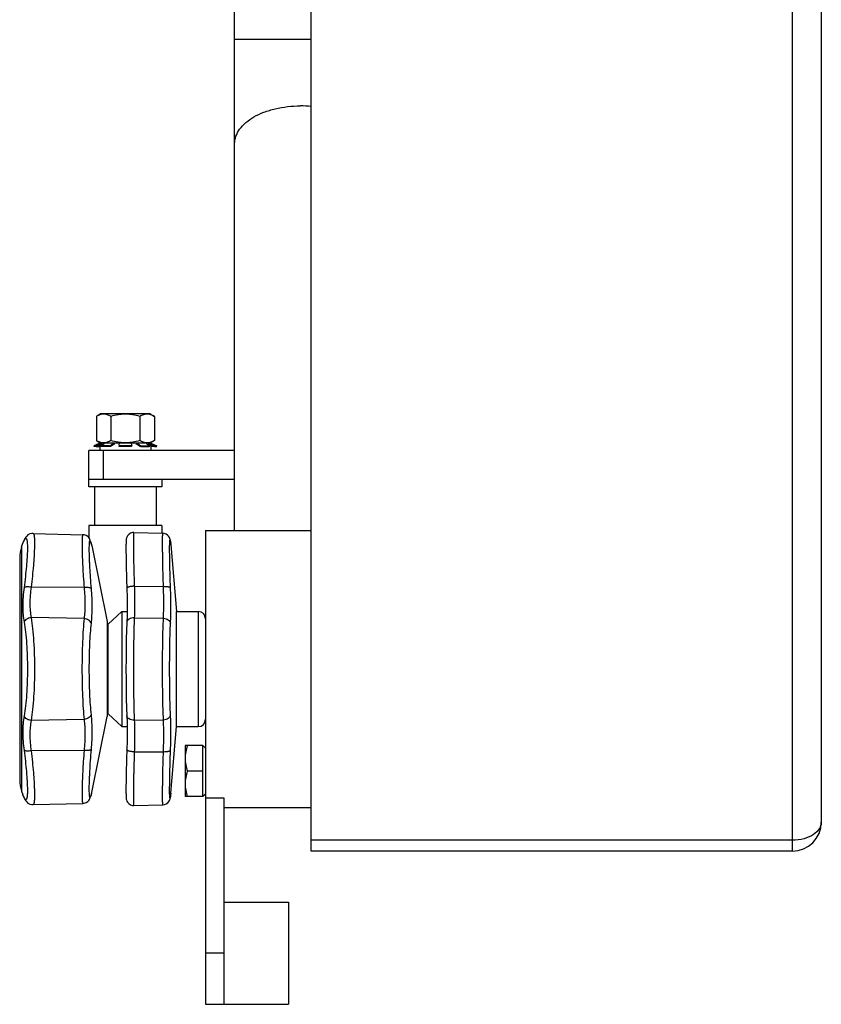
# Model space of a CAD drawing. Header units: millimetres. Extents: x 0 to 2100, y 0 to 1485.
# Tile 15 of 23: x 1176 to 1286, y 580 to 715. Entities that reach past the tile are written whole.
import ezdxf

# ---------------------------------------------------------------- set-up
doc = ezdxf.new("R2010")
doc.units = ezdxf.units.MM
doc.header["$LTSCALE"] = 5
for name, color, linetype in [('02___PRT_ALL_AXES', 7, 'Continuous'), ('3_ALL_AXES', 7, 'Continuous'), ('AXES', 7, 'Continuous')]:
    doc.layers.add(name, color=color, linetype=linetype)

msp = doc.modelspace()

# ---------------------------------------------------------------- linework, layer by layer
at = {"color": 7, "linetype": 'Continuous'}
for p, q in [((1216.16, 600.59), (1216.16, 1000.59)), ((1286.16, 996.59), (1286.16, 604.59)), ((1205.66, 644.59), (1205.66, 760.59)), ((1187.26, 660.59), (1186.68, 660.25)), ((1194.06, 660.59), (1187.26, 660.59)), ((1194.06, 660.59), (1194.65, 660.25)), ((1187.34, 656.52), (1186.79, 656.28)), ((1187.66, 656.46), (1187.77, 656.52)), ((1189.03, 656.52), (1188.7, 656.28)), ((1189.82, 656.43), (1189.84, 656.52)), ((1189.84, 656.52), (1189.84, 656.53)), ((1191.48, 656.53), (1191.48, 656.52)), ((1191.48, 656.52), (1191.5, 656.43)), ((1192.62, 656.28), (1192.29, 656.52)), ((1193.56, 656.52), (1193.66, 656.46)), ((1193.56, 656.52), (1193.66, 656.46)), ((1194.54, 656.28), (1193.99, 656.52)), ((1205.66, 655.59), (1185.66, 655.59)), ((1185.66, 650.59), (1185.66, 655.59)), ((1186.61, 656.22), (1186.35, 656.22)), ((1186.35, 656.22), (1186.4, 656.12)), ((1186.65, 656.12), (1186.4, 656.12)), ((1186.66, 656.12), (1187.16, 656.12)), ((1187.34, 656.4), (1186.83, 656.17)), ((1187.33, 656.24), (1187.36, 656.13)), ((1188.5, 656.22), (1187.36, 656.22)), ((1187.37, 656.28), (1187.66, 656.46)), ((1188.53, 656.12), (1187.4, 656.12)), ((1189.03, 656.4), (1188.73, 656.17)), ((1189.79, 656.28), (1189.82, 656.41)), ((1189.79, 656.28), (1189.79, 656.27)), ((1189.79, 656.27), (1189.79, 656.17)), ((1189.82, 656.41), (1189.82, 656.43)), ((1189.82, 656.41), (1189.82, 656.43)), ((1191.4, 656.22), (1189.92, 656.22)), ((1191.4, 656.12), (1189.92, 656.12)), ((1191.5, 656.43), (1191.51, 656.41)), ((1191.5, 656.43), (1191.51, 656.41)), ((1191.51, 656.41), (1191.53, 656.28)), ((1191.53, 656.27), (1191.53, 656.28)), ((1191.53, 656.17), (1191.53, 656.27)), ((1192.59, 656.17), (1192.29, 656.4)), ((1192.79, 656.12), (1193.93, 656.12)), ((1192.82, 656.22), (1193.96, 656.22)), ((1193.66, 656.46), (1193.96, 656.28)), ((1193.97, 656.13), (1194, 656.24)), ((1194.49, 656.17), (1193.99, 656.4)), ((1194.67, 656.12), (1194.16, 656.12)), ((1194.67, 656.12), (1194.93, 656.12)), ((1194.71, 656.22), (1194.97, 656.22)), ((1194.93, 656.12), (1194.97, 656.22)), ((1205.66, 651.59), (1185.66, 651.59)), ((1195.66, 651.59), (1195.66, 650.59)), ((1195.66, 650.59), (1185.66, 650.59)), ((1176.72, 643.18), (1176.64, 643.02)), ((1176.81, 643.36), (1176.72, 643.18)), ((1176.81, 643.36), (1176.72, 643.18)), ((1176.89, 643.5), (1176.81, 643.36)), ((1177, 643.66), (1176.89, 643.5)), ((1177.13, 643.82), (1177, 643.66)), ((1177.3, 643.98), (1177.12, 643.82)), ((1177.54, 644.12), (1177.3, 643.98)), ((1177.82, 644.19), (1177.54, 644.12)), ((1177.99, 644.2), (1177.82, 644.19)), ((1177.99, 644.2), (1184.84, 644.02)), ((1185.99, 642.83), (1185.93, 643.02)), ((1191.82, 644.31), (1195.82, 644.21)), ((1196.6, 643.8), (1196.46, 643.96)), ((1196.75, 643.54), (1196.7, 643.65)), ((1196.78, 643.45), (1196.75, 643.54)), ((1196.79, 643.38), (1196.78, 643.45)), ((1196.81, 643.32), (1196.79, 643.39)), ((1196.82, 643.26), (1196.81, 643.32)), ((1196.83, 643.19), (1196.82, 643.26)), ((1196.84, 643.11), (1196.83, 643.2)), ((1196.9, 642.69), (1196.84, 643.12)), ((1196.85, 643.05), (1196.85, 643.05)), ((1186.04, 642.66), (1185.99, 642.83)), ((1196.91, 642.64), (1196.9, 642.69)), ((1176.16, 640.8), (1176.16, 610.38)), ((1190.16, 633.49), (1188.32, 631.74)), ((1188.16, 632.09), (1188.16, 619.09)), ((1190.16, 617.69), (1188.32, 619.44)), ((1190.9, 617.65), (1190.91, 617.06)), ((1190.91, 617.06), (1190.89, 615.79)), ((1185.93, 608.16), (1185.99, 608.35)), ((1185.99, 608.35), (1186.04, 608.52)), ((1196.8, 607.84), (1196.82, 607.91)), ((1196.82, 607.91), (1196.83, 607.98)), ((1196.83, 607.98), (1196.84, 608.06)), ((1196.84, 608.06), (1196.85, 608.13)), ((1196.85, 608.13), (1196.88, 608.32)), ((1196.88, 608.32), (1196.9, 608.49)), ((1196.9, 608.49), (1196.91, 608.54)), ((1201.66, 607.93), (1201.66, 586.59)), ((1176.81, 607.82), (1176.89, 607.68)), ((1176.89, 607.68), (1177, 607.52)), ((1177, 607.52), (1177.13, 607.36)), ((1177.12, 607.36), (1177.12, 607.36)), ((1177.13, 607.36), (1177.3, 607.2)), ((1177.3, 607.2), (1177.54, 607.06)), ((1177.54, 607.06), (1177.54, 607.06)), ((1177.99, 606.98), (1184.84, 607.16)), ((1184.84, 607.16), (1184.84, 607.16)), ((1191.35, 606.97), (1191.62, 606.88)), ((1191.62, 606.88), (1191.82, 606.87)), ((1191.82, 606.87), (1195.82, 606.97)), ((1195.82, 606.97), (1196.02, 606.99)), ((1196.02, 606.99), (1196.27, 607.09)), ((1196.27, 607.09), (1196.48, 607.24)), ((1196.48, 607.24), (1196.63, 607.41)), ((1196.63, 607.41), (1196.72, 607.56)), ((1196.72, 607.56), (1196.76, 607.68)), ((1196.76, 607.68), (1196.79, 607.77)), ((1196.79, 607.77), (1196.8, 607.84)), ((1282.16, 600.59), (1216.16, 600.59))]:
    msp.add_line(p, q, dxfattribs=at)
at = {"color": 9, "linetype": 'Continuous'}
for p, q in [((1282.16, 1000.59), (1282.16, 600.59)), ((1205.66, 712.02), (1216.16, 712.02)), ((1187.34, 656.4), (1187.34, 656.52)), ((1189.03, 656.4), (1189.03, 656.52)), ((1192.29, 656.4), (1192.29, 656.52)), ((1193.99, 656.4), (1193.99, 656.52)), ((1186.65, 656.12), (1186.61, 656.22)), ((1186.83, 656.17), (1186.79, 656.28)), ((1187.36, 656.22), (1187.4, 656.12)), ((1187.66, 651.59), (1187.66, 655.59)), ((1188.53, 656.12), (1188.5, 656.22)), ((1188.73, 656.17), (1188.7, 656.28)), ((1189.92, 656.22), (1189.92, 656.12)), ((1191.4, 656.12), (1191.4, 656.22)), ((1192.62, 656.28), (1192.59, 656.17)), ((1192.82, 656.22), (1192.79, 656.12)), ((1193.93, 656.12), (1193.96, 656.22)), ((1194.54, 656.28), (1194.49, 656.17)), ((1194.71, 656.22), (1194.67, 656.12)), ((1176.58, 642.86), (1176.67, 643.05)), ((1176.81, 643.36), (1176.76, 643.21)), ((1185.95, 642.91), (1185.93, 643.02)), ((1196.85, 643.05), (1196.86, 643)), ((1196.86, 643), (1196.91, 642.64)), ((1196.86, 643), (1196.88, 642.86)), ((1176.41, 642.34), (1176.41, 608.84)), ((1186.07, 642.55), (1186.02, 642.71)), ((1185, 636.77), (1177.73, 636.82)), ((1191.89, 636.95), (1195.89, 636.93)), ((1185, 632.5), (1177.73, 632.64)), ((1191.89, 632.62), (1195.89, 632.55)), ((1200.66, 633.49), (1200.66, 617.69)), ((1188.32, 619.44), (1188.32, 631.74)), ((1185, 618.68), (1177.73, 618.54)), ((1191.89, 618.56), (1195.89, 618.63)), ((1185, 614.41), (1177.73, 614.36)), ((1191.89, 614.23), (1195.89, 614.25)), ((1176.6, 608.27), (1176.58, 608.32)), ((1176.6, 608.27), (1176.58, 608.32)), ((1176.81, 607.82), (1176.76, 607.97)), ((1185.95, 608.27), (1185.93, 608.16)), ((1186.02, 608.48), (1186.07, 608.63)), ((1196.85, 608.13), (1196.86, 608.18)), ((1196.91, 608.54), (1196.86, 608.18)), ((1282.16, 602.09), (1216.16, 602.09))]:
    msp.add_line(p, q, dxfattribs=at)
at = {"color": 3, "linetype": 'Continuous'}
msp.add_line((1204.16, 607.93), (1204.16, 586.59), dxfattribs=at)
at = {"color": 7, "linetype": 'Continuous'}
for points in [[(1176.64, 643.02), (1176.6, 642.93), (1176.58, 642.86)], [(1185.93, 643.02), (1185.89, 643.12), (1185.85, 643.24), (1185.8, 643.36), (1185.73, 643.48), (1185.64, 643.62), (1185.49, 643.77), (1185.28, 643.91), (1185.02, 644), (1184.84, 644.02)], [(1191.35, 644.21), (1191.13, 644.06), (1190.97, 643.88), (1190.87, 643.7), (1190.82, 643.56), (1190.79, 643.46), (1190.78, 643.38), (1190.77, 643.31), (1190.77, 643.24), (1190.76, 643.16), (1190.76, 643.08), (1190.75, 642.98), (1190.75, 642.88)], [(1190.77, 643.24), (1190.76, 643.16), (1190.76, 643.08), (1190.75, 642.98), (1190.75, 642.88), (1190.75, 642.76)], [(1191.82, 644.31), (1191.62, 644.3), (1191.35, 644.21), (1191.13, 644.06)], [(1196.25, 644.1), (1196, 644.19), (1195.82, 644.21)], [(1196.7, 643.65), (1196.6, 643.8), (1196.46, 643.96), (1196.25, 644.1), (1196, 644.19), (1196, 644.19)], [(1190.75, 642.76), (1190.74, 642.63), (1190.74, 642.49), (1190.74, 642.33), (1190.74, 642.15), (1190.74, 641.97)], [(1190.75, 642.76), (1190.74, 642.63), (1190.74, 642.49), (1190.74, 642.33), (1190.74, 642.16), (1190.74, 641.97), (1190.74, 641.76)], [(1190.74, 641.76), (1190.74, 641.54), (1190.75, 641.3), (1190.75, 641.04), (1190.75, 640.76), (1190.76, 640.47), (1190.76, 640.16), (1190.77, 639.83), (1190.78, 639.48), (1190.79, 639.11), (1190.8, 638.73), (1190.81, 638.33), (1190.82, 637.91), (1190.83, 637.48), (1190.85, 637.04)], [(1190.74, 641.76), (1190.74, 641.54), (1190.75, 641.3), (1190.75, 641.04), (1190.75, 640.77), (1190.76, 640.47), (1190.76, 640.16), (1190.77, 639.83), (1190.78, 639.48), (1190.79, 639.12), (1190.8, 638.74), (1190.81, 638.34), (1190.82, 637.92), (1190.83, 637.49), (1190.85, 637.04), (1190.86, 636.66)], [(1190.86, 636.66), (1190.89, 635.4), (1190.91, 634.12), (1190.89, 632.95), (1190.86, 631.97)], [(1190.86, 631.97), (1190.82, 630.92), (1190.78, 629.68), (1190.76, 628.34), (1190.75, 626.94), (1190.74, 625.59)], [(1190.74, 625.59), (1190.75, 624.24), (1190.76, 622.84), (1190.78, 621.51), (1190.82, 620.27), (1190.86, 619.21)], [(1190.86, 619.21), (1190.89, 618.24), (1190.91, 617.06), (1190.89, 615.79), (1190.86, 614.52)], [(1190.86, 614.52), (1190.85, 614.15), (1190.83, 613.7), (1190.82, 613.27), (1190.81, 612.85), (1190.8, 612.45), (1190.79, 612.07), (1190.78, 611.7), (1190.77, 611.35), (1190.76, 611.02), (1190.76, 610.71), (1190.75, 610.42), (1190.75, 610.14), (1190.75, 609.88), (1190.74, 609.64), (1190.74, 609.42), (1190.74, 609.21), (1190.74, 609.03), (1190.74, 608.85), (1190.74, 608.69), (1190.74, 608.55), (1190.75, 608.42), (1190.75, 608.3), (1190.75, 608.2), (1190.76, 608.1), (1190.76, 608.02), (1190.77, 607.94), (1190.77, 607.87), (1190.78, 607.8), (1190.79, 607.72), (1190.82, 607.62), (1190.87, 607.48), (1190.97, 607.3), (1191.13, 607.12), (1191.35, 606.97)], [(1176.58, 608.32), (1176.6, 608.25), (1176.64, 608.16)], [(1176.64, 608.16), (1176.72, 608), (1176.81, 607.82)], [(1184.84, 607.16), (1185.02, 607.18), (1185.28, 607.27), (1185.49, 607.41), (1185.63, 607.56), (1185.73, 607.7), (1185.8, 607.82), (1185.85, 607.94), (1185.89, 608.06), (1185.93, 608.16)], [(1177.54, 607.06), (1177.82, 606.99), (1177.99, 606.98)]]:
    msp.add_lwpolyline(points, dxfattribs=at)
at = {"color": 9, "linetype": 'Continuous'}
for centre, radius, start, end in [((1214.66, 687.28), 15.56, 84.4157, 90.0023), ((1151.44, 656.2), 28.45, 332.4692, 332.832), ((1201.19, 642.8), 4.45, 176.5316, 176.7675), ((1191.26, 642.26), 5.65, 7.4806, 8.0437), ((1222.08, 654.3), 37.88, 197.4993, 197.8253), ((1152.1, 595.33), 27.71, 27.4701, 27.8586), ((1151.18, 594.85), 28.75, 27.1696, 27.4703), ((1222.22, 596.83), 38.03, 162.1586, 162.5), ((1190.94, 608.96), 5.97, 351.9858, 352.5048)]:
    msp.add_arc(centre, radius, start, end, dxfattribs=at)
at = {"color": 7, "linetype": 'Continuous'}
for centre, radius, start, end in [((1181.16, 640.8), 5, 161.9958, 180), ((1185.09, 642.36), 1, 11.3099, 17.9712), ((1200.66, 632.49), 1, 0, 90), ((1188.66, 631.38), 0.5, 133.5312, 180), ((1188.66, 619.8), 0.5, 180, 226.4688), ((1200.66, 618.69), 1, 270, 0), ((1181.16, 610.38), 5, 180, 198.0042), ((1185.09, 608.82), 1, 342.0288, 348.6901), ((1282.16, 604.59), 4, 270, 0)]:
    msp.add_arc(centre, radius, start, end, dxfattribs=at)
at = {"color": 9, "linetype": 'Continuous'}
for points, knots in [([(1205.66, 697.68), (1205.66, 698.02), (1205.79, 698.73), (1206.33, 699.72), (1207.19, 700.62), (1208.32, 701.39), (1209.69, 702.02), (1211.8, 702.66), (1213.51, 702.84), (1214.66, 702.84)], [0, 0, 0, 0, 0.090393, 0.187304, 0.295225, 0.416026, 0.549371, 0.69331, 1, 1, 1, 1]), ([(1176.89, 643.42), (1176.9, 643.44), (1176.93, 643.47), (1176.97, 643.49), (1177.01, 643.5), (1177.05, 643.49), (1177.08, 643.46), (1177.11, 643.41), (1177.13, 643.34), (1177.16, 643.22), (1177.19, 643.02), (1177.21, 642.72), (1177.22, 642.37), (1177.22, 641.76), (1177.18, 640.86), (1177.08, 639.64), (1176.94, 638.24), (1176.82, 637.27), (1176.76, 636.76)], [0, 0, 0, 0, 0.008747, 0.01553, 0.020945, 0.02611, 0.032283, 0.040258, 0.050405, 0.062893, 0.095135, 0.137155, 0.188785, 0.249691, 0.397434, 0.575732, 0.778782, 1, 1, 1, 1]), ([(1176.76, 643.21), (1176.76, 643.22), (1176.78, 643.26), (1176.81, 643.3), (1176.83, 643.33)], [0, 0, 0, 0, 0.271245, 1, 1, 1, 1]), ([(1176.83, 643.33), (1176.83, 643.34), (1176.85, 643.37), (1176.87, 643.4), (1176.89, 643.42)], [0, 0, 0, 0, 0.277105, 1, 1, 1, 1]), ([(1177.99, 644.2), (1178, 644.2), (1178.02, 644.19), (1178.05, 644.17), (1178.08, 644.12), (1178.1, 644.06), (1178.12, 643.99), (1178.14, 643.89), (1178.16, 643.79), (1178.17, 643.61), (1178.19, 643.35), (1178.2, 643), (1178.2, 642.59), (1178.18, 642.12), (1178.16, 641.6), (1178.12, 640.81), (1178.04, 639.72), (1177.9, 638.31), (1177.79, 637.33), (1177.73, 636.82)], [0, 0, 0, 0, 0.00433, 0.009482, 0.016141, 0.024629, 0.035094, 0.047605, 0.06219, 0.078857, 0.118396, 0.166065, 0.221597, 0.28465, 0.354808, 0.431606, 0.603003, 0.794186, 1, 1, 1, 1]), ([(1184.84, 644.02), (1184.82, 644.02), (1184.8, 643.99), (1184.79, 643.95), (1184.77, 643.89), (1184.76, 643.82), (1184.75, 643.73), (1184.74, 643.62), (1184.73, 643.45), (1184.72, 643.2), (1184.71, 642.7), (1184.72, 641.93), (1184.75, 640.87), (1184.81, 639.62), (1184.89, 638.24), (1184.96, 637.27), (1185, 636.77)], [0, 0, 0, 0, 0.006672, 0.012647, 0.020687, 0.030856, 0.043177, 0.057647, 0.074257, 0.113812, 0.161618, 0.280713, 0.428404, 0.600718, 0.792981, 1, 1, 1, 1]), ([(1185.87, 643.13), (1185.86, 643.15), (1185.85, 643.17), (1185.82, 643.2), (1185.8, 643.22), (1185.77, 643.2), (1185.76, 643.19), (1185.75, 643.17), (1185.74, 643.12), (1185.72, 643.06), (1185.71, 642.98), (1185.7, 642.88), (1185.69, 642.76), (1185.68, 642.63), (1185.67, 642.42), (1185.67, 642.12), (1185.67, 641.7), (1185.68, 641.23), (1185.69, 640.7), (1185.72, 640.12), (1185.76, 639.26), (1185.84, 638.09), (1185.91, 637.14), (1185.95, 636.64)], [0, 0, 0, 0, 0.007676, 0.01305, 0.016672, 0.020108, 0.02236, 0.02512, 0.032362, 0.042063, 0.054295, 0.069077, 0.086404, 0.106258, 0.128607, 0.18063, 0.242085, 0.31249, 0.391278, 0.477809, 0.571381, 0.776511, 1, 1, 1, 1]), ([(1185.91, 643.04), (1185.91, 643.05), (1185.89, 643.08), (1185.88, 643.11), (1185.87, 643.13)], [0, 0, 0, 0, 0.281508, 1, 1, 1, 1]), ([(1185.95, 642.91), (1185.95, 642.92), (1185.94, 642.97), (1185.92, 643.01), (1185.91, 643.04)], [0, 0, 0, 0, 0.273412, 1, 1, 1, 1]), ([(1191.82, 644.31), (1191.82, 644.31), (1191.81, 644.3), (1191.8, 644.28), (1191.8, 644.23), (1191.79, 644.18), (1191.79, 644.1), (1191.78, 644.01), (1191.78, 643.91), (1191.77, 643.73), (1191.77, 643.48), (1191.77, 643.13), (1191.77, 642.71), (1191.77, 642.25), (1191.78, 641.73), (1191.78, 641.16), (1191.79, 640.55), (1191.81, 639.65), (1191.84, 638.45), (1191.87, 637.46), (1191.89, 636.95)], [0, 0, 0, 0, 0.001542, 0.005035, 0.010702, 0.018575, 0.028656, 0.040936, 0.055397, 0.072018, 0.111631, 0.159524, 0.215379, 0.278831, 0.349454, 0.426782, 0.510302, 0.599453, 0.792235, 1, 1, 1, 1]), ([(1195.89, 636.93), (1195.87, 637.43), (1195.84, 638.4), (1195.81, 639.59), (1195.8, 640.48), (1195.79, 641.09), (1195.78, 641.65), (1195.77, 642.16), (1195.77, 642.63), (1195.77, 643.03), (1195.77, 643.38), (1195.78, 643.63), (1195.78, 643.81), (1195.78, 643.91), (1195.79, 644), (1195.79, 644.07), (1195.8, 644.13), (1195.81, 644.17), (1195.81, 644.2), (1195.82, 644.21), (1195.82, 644.21)], [0, 0, 0, 0, 0.207783, 0.400557, 0.489704, 0.573222, 0.650547, 0.721166, 0.784612, 0.840462, 0.888351, 0.927964, 0.944585, 0.959046, 0.971327, 0.98141, 0.989286, 0.994956, 0.998453, 1, 1, 1, 1]), ([(1196.86, 636.71), (1196.83, 637.45), (1196.8, 638.51), (1196.77, 639.87), (1196.75, 640.75), (1196.74, 641.52), (1196.74, 642.16), (1196.74, 642.65), (1196.75, 642.94), (1196.76, 643.05)], [0, 0, 0, 0, 0.347299, 0.503014, 0.642973, 0.76464, 0.865834, 0.944749, 1, 1, 1, 1]), ([(1196.76, 643.07), (1196.76, 643.1), (1196.76, 643.14), (1196.77, 643.19), (1196.77, 643.22), (1196.77, 643.25), (1196.78, 643.26), (1196.78, 643.28), (1196.79, 643.29), (1196.79, 643.29), (1196.8, 643.29), (1196.8, 643.28), (1196.81, 643.26), (1196.82, 643.24), (1196.82, 643.22), (1196.83, 643.19), (1196.83, 643.17), (1196.83, 643.16)], [0, 0, 0, 0, 0.235425, 0.331424, 0.41292, 0.47994, 0.532596, 0.571159, 0.596423, 0.611536, 0.627609, 0.65459, 0.695037, 0.749626, 0.818599, 0.902046, 1, 1, 1, 1]), ([(1196.83, 643.16), (1196.84, 643.15), (1196.84, 643.11), (1196.85, 643.08), (1196.85, 643.05)], [0, 0, 0, 0, 0.223996, 1, 1, 1, 1]), ([(1176.76, 636.76), (1176.64, 635.92), (1176.54, 634.69), (1176.6, 633.11), (1176.69, 632.39), (1176.76, 632.04)], [0, 0, 0, 0, 0.53609, 0.77881, 1, 1, 1, 1]), ([(1177.73, 636.82), (1177.63, 636.83), (1177.42, 636.85), (1177.18, 636.85), (1177.01, 636.84), (1176.9, 636.82), (1176.82, 636.79), (1176.77, 636.77), (1176.76, 636.76)], [0, 0, 0, 0, 0.323652, 0.614555, 0.738886, 0.845543, 0.932694, 1, 1, 1, 1]), ([(1177.73, 636.82), (1177.62, 636.08), (1177.52, 634.98), (1177.58, 633.58), (1177.67, 632.94), (1177.73, 632.64)], [0, 0, 0, 0, 0.536939, 0.779456, 1, 1, 1, 1]), ([(1185.95, 636.64), (1185.94, 636.65), (1185.9, 636.68), (1185.83, 636.71), (1185.73, 636.74), (1185.57, 636.77), (1185.32, 636.79), (1185.11, 636.78), (1185, 636.77)], [0, 0, 0, 0, 0.059861, 0.140506, 0.242991, 0.366065, 0.662345, 1, 1, 1, 1]), ([(1185, 636.77), (1185.07, 636.01), (1185.13, 634.89), (1185.1, 633.47), (1185.04, 632.81), (1185, 632.5)], [0, 0, 0, 0, 0.538265, 0.780725, 1, 1, 1, 1]), ([(1185.95, 636.64), (1186.03, 635.78), (1186.09, 634.54), (1186.05, 632.95), (1185.99, 632.21), (1185.95, 631.87)], [0, 0, 0, 0, 0.537595, 0.780188, 1, 1, 1, 1]), ([(1191.89, 636.95), (1191.82, 636.95), (1191.69, 636.94), (1191.5, 636.92), (1191.32, 636.9), (1191.17, 636.86), (1191.05, 636.82), (1190.98, 636.79), (1190.91, 636.75), (1190.86, 636.7), (1190.86, 636.66)], [0, 0, 0, 0, 0.18048, 0.355591, 0.518535, 0.663659, 0.786079, 0.837735, 0.882692, 1, 1, 1, 1]), ([(1191.89, 636.95), (1191.92, 636.18), (1191.95, 634.73), (1191.92, 633.29), (1191.89, 632.62)], [0, 0, 0, 0, 0.537349, 1, 1, 1, 1]), ([(1195.89, 632.55), (1195.92, 633.22), (1195.95, 634.68), (1195.92, 636.14), (1195.89, 636.93)], [0, 0, 0, 0, 0.462633, 1, 1, 1, 1]), ([(1195.89, 636.93), (1196.01, 636.93), (1196.18, 636.93), (1196.4, 636.9), (1196.54, 636.88), (1196.66, 636.85), (1196.76, 636.81), (1196.82, 636.77), (1196.85, 636.73), (1196.86, 636.71)], [0, 0, 0, 0, 0.348756, 0.507933, 0.65045, 0.772416, 0.871021, 0.945667, 1, 1, 1, 1]), ([(1196.86, 631.87), (1196.89, 632.62), (1196.92, 634.23), (1196.89, 635.85), (1196.86, 636.71)], [0, 0, 0, 0, 0.462924, 1, 1, 1, 1]), ([(1177.73, 632.64), (1177.62, 632.63), (1177.46, 632.6), (1177.26, 632.52), (1177.08, 632.43), (1176.89, 632.28), (1176.79, 632.12), (1176.76, 632.04)], [0, 0, 0, 0, 0.272311, 0.406735, 0.537397, 0.781824, 1, 1, 1, 1]), ([(1177.73, 632.64), (1177.82, 632.14), (1177.95, 631.06), (1178.09, 629.36), (1178.18, 627.51), (1178.2, 626.24), (1178.2, 625.59)], [0, 0, 0, 0, 0.215057, 0.459475, 0.724436, 1, 1, 1, 1]), ([(1185, 632.5), (1184.95, 632.01), (1184.86, 630.96), (1184.78, 629.29), (1184.72, 627.48), (1184.71, 626.23), (1184.71, 625.59)], [0, 0, 0, 0, 0.214255, 0.45865, 0.723955, 1, 1, 1, 1]), ([(1185.95, 631.87), (1185.93, 631.95), (1185.84, 632.12), (1185.62, 632.31), (1185.33, 632.45), (1185.11, 632.49), (1185, 632.5)], [0, 0, 0, 0, 0.214362, 0.455542, 0.721245, 1, 1, 1, 1]), ([(1191.89, 632.62), (1191.76, 632.63), (1191.51, 632.6), (1191.22, 632.49), (1191.04, 632.35), (1190.95, 632.24), (1190.88, 632.11), (1190.86, 632.01), (1190.86, 631.97)], [0, 0, 0, 0, 0.287584, 0.554185, 0.67604, 0.789703, 0.896705, 1, 1, 1, 1]), ([(1191.89, 632.62), (1191.86, 632.12), (1191.83, 631.04), (1191.78, 628.7), (1191.77, 626.86), (1191.77, 625.59)], [0, 0, 0, 0, 0.214763, 0.459299, 1, 1, 1, 1]), ([(1195.77, 625.59), (1195.77, 626.84), (1195.78, 628.67), (1195.83, 630.99), (1195.87, 632.05), (1195.89, 632.55)], [0, 0, 0, 0, 0.54062, 0.785194, 1, 1, 1, 1]), ([(1195.89, 632.55), (1196.01, 632.54), (1196.24, 632.5), (1196.55, 632.36), (1196.74, 632.18), (1196.83, 632.01), (1196.85, 631.92), (1196.86, 631.87)], [0, 0, 0, 0, 0.284509, 0.551103, 0.788338, 0.896738, 1, 1, 1, 1]), ([(1176.76, 632.04), (1176.84, 631.58), (1176.98, 630.6), (1177.12, 629.04), (1177.2, 627.35), (1177.22, 626.18), (1177.22, 625.59)], [0, 0, 0, 0, 0.215795, 0.460317, 0.724962, 1, 1, 1, 1]), ([(1185.95, 631.87), (1185.9, 631.42), (1185.82, 630.46), (1185.73, 628.95), (1185.68, 627.3), (1185.67, 626.17), (1185.67, 625.59)], [0, 0, 0, 0, 0.214685, 0.459146, 0.724267, 1, 1, 1, 1]), ([(1196.74, 625.59), (1196.74, 626.72), (1196.75, 628.37), (1196.8, 630.46), (1196.84, 631.42), (1196.86, 631.87)], [0, 0, 0, 0, 0.540425, 0.785027, 1, 1, 1, 1]), ([(1177.22, 625.59), (1177.22, 625), (1177.2, 623.83), (1177.12, 622.14), (1176.98, 620.58), (1176.84, 619.6), (1176.76, 619.14)], [0, 0, 0, 0, 0.275013, 0.539677, 0.784231, 1, 1, 1, 1]), ([(1178.2, 625.59), (1178.2, 624.94), (1178.18, 623.67), (1178.09, 621.82), (1177.95, 620.12), (1177.82, 619.04), (1177.73, 618.54)], [0, 0, 0, 0, 0.275538, 0.540519, 0.784969, 1, 1, 1, 1]), ([(1184.71, 625.59), (1184.71, 624.95), (1184.72, 623.7), (1184.78, 621.89), (1184.86, 620.22), (1184.95, 619.17), (1185, 618.68)], [0, 0, 0, 0, 0.27597, 0.54126, 0.785694, 1, 1, 1, 1]), ([(1185.67, 625.59), (1185.67, 625.01), (1185.68, 623.88), (1185.73, 622.24), (1185.82, 620.72), (1185.9, 619.76), (1185.95, 619.31)], [0, 0, 0, 0, 0.275659, 0.540765, 0.785264, 1, 1, 1, 1]), ([(1191.77, 625.59), (1191.77, 624.32), (1191.78, 622.48), (1191.83, 620.14), (1191.86, 619.06), (1191.89, 618.56)], [0, 0, 0, 0, 0.540703, 0.785273, 1, 1, 1, 1]), ([(1195.89, 618.63), (1195.87, 619.13), (1195.83, 620.19), (1195.78, 622.51), (1195.77, 624.34), (1195.77, 625.59)], [0, 0, 0, 0, 0.214773, 0.459339, 1, 1, 1, 1]), ([(1196.86, 619.31), (1196.84, 619.76), (1196.8, 620.72), (1196.75, 622.81), (1196.74, 624.46), (1196.74, 625.59)], [0, 0, 0, 0, 0.214939, 0.459534, 1, 1, 1, 1]), ([(1176.76, 619.14), (1176.69, 618.79), (1176.6, 618.07), (1176.54, 616.49), (1176.64, 615.26), (1176.76, 614.42)], [0, 0, 0, 0, 0.221185, 0.463888, 1, 1, 1, 1]), ([(1177.73, 618.54), (1177.62, 618.55), (1177.46, 618.58), (1177.26, 618.66), (1177.08, 618.75), (1176.89, 618.9), (1176.79, 619.06), (1176.76, 619.14)], [0, 0, 0, 0, 0.272311, 0.406735, 0.537397, 0.781824, 1, 1, 1, 1]), ([(1185.95, 619.31), (1185.93, 619.23), (1185.84, 619.06), (1185.62, 618.87), (1185.33, 618.73), (1185.11, 618.69), (1185, 618.68)], [0, 0, 0, 0, 0.214362, 0.455542, 0.721245, 1, 1, 1, 1]), ([(1185.95, 619.31), (1185.99, 618.97), (1186.05, 618.23), (1186.09, 616.64), (1186.03, 615.4), (1185.95, 614.54)], [0, 0, 0, 0, 0.219824, 0.462431, 1, 1, 1, 1]), ([(1191.89, 618.56), (1191.76, 618.55), (1191.51, 618.58), (1191.22, 618.69), (1191.04, 618.83), (1190.95, 618.94), (1190.88, 619.07), (1190.86, 619.17), (1190.86, 619.21)], [0, 0, 0, 0, 0.287584, 0.554185, 0.676041, 0.789703, 0.896705, 1, 1, 1, 1]), ([(1195.89, 618.63), (1196.01, 618.64), (1196.24, 618.68), (1196.55, 618.82), (1196.74, 619), (1196.83, 619.17), (1196.85, 619.26), (1196.86, 619.31)], [0, 0, 0, 0, 0.284509, 0.551103, 0.788339, 0.896738, 1, 1, 1, 1]), ([(1196.86, 614.47), (1196.89, 615.33), (1196.92, 616.95), (1196.89, 618.56), (1196.86, 619.31)], [0, 0, 0, 0, 0.53706, 1, 1, 1, 1]), ([(1177.73, 618.54), (1177.67, 618.24), (1177.58, 617.6), (1177.52, 616.2), (1177.62, 615.1), (1177.73, 614.36)], [0, 0, 0, 0, 0.220539, 0.463038, 1, 1, 1, 1]), ([(1185, 618.68), (1185.04, 618.37), (1185.1, 617.71), (1185.13, 616.29), (1185.07, 615.17), (1185, 614.41)], [0, 0, 0, 0, 0.219288, 0.461762, 1, 1, 1, 1]), ([(1191.89, 618.56), (1191.92, 617.89), (1191.95, 616.45), (1191.92, 615), (1191.89, 614.23)], [0, 0, 0, 0, 0.462632, 1, 1, 1, 1]), ([(1195.89, 614.25), (1195.92, 615.04), (1195.95, 616.5), (1195.92, 617.96), (1195.89, 618.63)], [0, 0, 0, 0, 0.537351, 1, 1, 1, 1]), ([(1176.76, 614.42), (1176.82, 613.93), (1176.94, 612.97), (1177.06, 611.79), (1177.13, 610.92), (1177.17, 610.34), (1177.2, 609.8), (1177.22, 609.32), (1177.22, 608.89), (1177.22, 608.53), (1177.2, 608.26), (1177.18, 608.08), (1177.16, 607.98), (1177.14, 607.88), (1177.12, 607.81), (1177.1, 607.75), (1177.07, 607.71), (1177.04, 607.68), (1177, 607.68), (1176.96, 607.69), (1176.93, 607.71), (1176.92, 607.72)], [0, 0, 0, 0, 0.217977, 0.41857, 0.510394, 0.595588, 0.673492, 0.743505, 0.8051, 0.857839, 0.901381, 0.919637, 0.935535, 0.949088, 0.960341, 0.969395, 0.97647, 0.982047, 0.987067, 0.992756, 1, 1, 1, 1]), ([(1177.73, 614.36), (1177.63, 614.35), (1177.42, 614.33), (1177.18, 614.33), (1177.01, 614.34), (1176.9, 614.36), (1176.82, 614.39), (1176.77, 614.41), (1176.76, 614.42)], [0, 0, 0, 0, 0.323652, 0.614555, 0.738886, 0.845543, 0.932694, 1, 1, 1, 1]), ([(1177.73, 614.36), (1177.79, 613.85), (1177.9, 612.87), (1178.04, 611.46), (1178.12, 610.37), (1178.16, 609.58), (1178.18, 609.06), (1178.2, 608.59), (1178.2, 608.18), (1178.19, 607.83), (1178.17, 607.57), (1178.16, 607.39), (1178.14, 607.29), (1178.12, 607.19), (1178.1, 607.12), (1178.08, 607.06), (1178.05, 607.01), (1178.02, 606.99), (1178, 606.98), (1177.99, 606.98)], [0, 0, 0, 0, 0.205844, 0.397031, 0.568427, 0.645224, 0.715378, 0.778425, 0.833951, 0.881616, 0.92115, 0.937815, 0.952399, 0.964908, 0.975372, 0.98386, 0.990518, 0.99567, 1, 1, 1, 1]), ([(1185, 614.41), (1184.96, 613.91), (1184.89, 612.94), (1184.81, 611.55), (1184.75, 610.31), (1184.72, 609.25), (1184.71, 608.48), (1184.72, 607.98), (1184.73, 607.73), (1184.74, 607.56), (1184.75, 607.45), (1184.76, 607.36), (1184.77, 607.29), (1184.79, 607.23), (1184.8, 607.19), (1184.82, 607.16), (1184.84, 607.16)], [0, 0, 0, 0, 0.207034, 0.399301, 0.571622, 0.719314, 0.838399, 0.8862, 0.925751, 0.942359, 0.956828, 0.969147, 0.979315, 0.987354, 0.993329, 1, 1, 1, 1]), ([(1185.95, 614.54), (1185.94, 614.53), (1185.9, 614.5), (1185.83, 614.47), (1185.73, 614.44), (1185.57, 614.41), (1185.32, 614.39), (1185.11, 614.4), (1185, 614.41)], [0, 0, 0, 0, 0.059861, 0.140506, 0.242991, 0.366065, 0.662345, 1, 1, 1, 1]), ([(1185.95, 614.54), (1185.91, 614.03), (1185.83, 613.04), (1185.76, 611.85), (1185.72, 610.96), (1185.69, 610.38), (1185.67, 609.84), (1185.67, 609.37), (1185.67, 608.96), (1185.67, 608.62), (1185.69, 608.38), (1185.7, 608.23), (1185.72, 608.14), (1185.73, 608.07), (1185.75, 608.02), (1185.77, 607.98), (1185.79, 607.97), (1185.8, 607.97), (1185.82, 607.97), (1185.83, 607.99), (1185.85, 608.01), (1185.87, 608.05), (1185.89, 608.09), (1185.9, 608.11)], [0, 0, 0, 0, 0.22785, 0.436151, 0.5307, 0.617721, 0.696463, 0.766249, 0.826484, 0.876672, 0.916425, 0.932308, 0.945507, 0.956035, 0.963952, 0.969439, 0.9731, 0.974786, 0.976724, 0.979104, 0.982032, 0.989717, 1, 1, 1, 1]), ([(1191.89, 614.23), (1191.82, 614.23), (1191.69, 614.24), (1191.5, 614.26), (1191.32, 614.28), (1191.17, 614.32), (1191.05, 614.36), (1190.98, 614.39), (1190.91, 614.43), (1190.86, 614.48), (1190.86, 614.52)], [0, 0, 0, 0, 0.18048, 0.355591, 0.518535, 0.663659, 0.786079, 0.837735, 0.882692, 1, 1, 1, 1]), ([(1191.89, 614.23), (1191.87, 613.72), (1191.84, 612.73), (1191.81, 611.53), (1191.79, 610.63), (1191.78, 610.02), (1191.78, 609.45), (1191.77, 608.93), (1191.77, 608.47), (1191.77, 608.05), (1191.77, 607.7), (1191.77, 607.45), (1191.78, 607.27), (1191.78, 607.17), (1191.79, 607.08), (1191.79, 607), (1191.8, 606.95), (1191.8, 606.9), (1191.81, 606.88), (1191.82, 606.87), (1191.82, 606.87)], [0, 0, 0, 0, 0.207792, 0.400574, 0.489724, 0.573244, 0.650571, 0.721191, 0.784638, 0.840488, 0.888376, 0.927987, 0.944606, 0.959066, 0.971345, 0.981425, 0.989299, 0.994965, 0.998459, 1, 1, 1, 1]), ([(1195.82, 606.97), (1195.82, 606.97), (1195.81, 606.98), (1195.81, 607.01), (1195.8, 607.05), (1195.79, 607.11), (1195.79, 607.18), (1195.78, 607.27), (1195.78, 607.37), (1195.78, 607.55), (1195.77, 607.8), (1195.77, 608.15), (1195.77, 608.55), (1195.77, 609.02), (1195.78, 609.53), (1195.79, 610.09), (1195.8, 610.7), (1195.81, 611.59), (1195.84, 612.78), (1195.87, 613.75), (1195.89, 614.25)], [0, 0, 0, 0, 0.001547, 0.005044, 0.010715, 0.018591, 0.028676, 0.040958, 0.055422, 0.072047, 0.111666, 0.159565, 0.215427, 0.278886, 0.349517, 0.426853, 0.510376, 0.599531, 0.792294, 1, 1, 1, 1]), ([(1195.89, 614.25), (1196.01, 614.25), (1196.18, 614.25), (1196.4, 614.28), (1196.54, 614.3), (1196.66, 614.33), (1196.76, 614.37), (1196.82, 614.41), (1196.85, 614.45), (1196.86, 614.47)], [0, 0, 0, 0, 0.348756, 0.507933, 0.65045, 0.772416, 0.871021, 0.945667, 1, 1, 1, 1]), ([(1196.77, 608.01), (1196.76, 608.05), (1196.75, 608.14), (1196.74, 608.4), (1196.74, 608.82), (1196.74, 609.45), (1196.75, 610.22), (1196.76, 611.14), (1196.8, 612.57), (1196.83, 613.69), (1196.86, 614.47)], [0, 0, 0, 0, 0.019298, 0.045429, 0.117688, 0.215367, 0.336496, 0.478611, 0.638809, 1, 1, 1, 1]), ([(1176.84, 607.83), (1176.83, 607.84), (1176.8, 607.89), (1176.77, 607.94), (1176.76, 607.97)], [0, 0, 0, 0, 0.225537, 1, 1, 1, 1]), ([(1185.9, 608.11), (1185.9, 608.12), (1185.92, 608.17), (1185.94, 608.23), (1185.95, 608.27)], [0, 0, 0, 0, 0.218156, 1, 1, 1, 1]), ([(1196.84, 608.04), (1196.83, 608.02), (1196.83, 607.99), (1196.82, 607.94), (1196.81, 607.92), (1196.81, 607.91), (1196.8, 607.9), (1196.8, 607.89), (1196.79, 607.89), (1196.79, 607.9), (1196.78, 607.9), (1196.78, 607.92), (1196.78, 607.93), (1196.77, 607.96), (1196.77, 607.99), (1196.77, 608.01)], [0, 0, 0, 0, 0.22603, 0.394321, 0.456947, 0.505447, 0.540292, 0.562889, 0.578487, 0.598797, 0.630702, 0.67608, 0.735526, 0.809272, 1, 1, 1, 1]), ([(1196.85, 608.13), (1196.85, 608.12), (1196.84, 608.09), (1196.84, 608.06), (1196.84, 608.04)], [0, 0, 0, 0, 0.270048, 1, 1, 1, 1]), ([(1176.92, 607.72), (1176.91, 607.73), (1176.88, 607.76), (1176.85, 607.8), (1176.84, 607.83)], [0, 0, 0, 0, 0.211617, 1, 1, 1, 1]), ([(1286.16, 604.59), (1286.16, 604.44), (1286.11, 604.12), (1285.82, 603.49), (1285.06, 602.77), (1283.75, 602.22), (1282.72, 602.09), (1282.16, 602.09)], [0, 0, 0, 0, 0.088817, 0.182688, 0.401518, 0.677583, 1, 1, 1, 1])]:
    msp.add_open_spline(points, degree=3, knots=knots, dxfattribs=at)
at = {"color": 7, "linetype": 'Continuous'}
for points, knots in [([(1188.67, 660.25), (1188.59, 660.3), (1188.43, 660.38), (1188.18, 660.48), (1187.93, 660.55), (1187.67, 660.57), (1187.42, 660.55), (1187.17, 660.48), (1186.92, 660.38), (1186.76, 660.3), (1186.68, 660.25)], [0, 0, 0, 0, 0.13082, 0.257247, 0.379797, 0.5, 0.620203, 0.742753, 0.86918, 1, 1, 1, 1]), ([(1192.65, 660.25), (1192.33, 660.35), (1191.84, 660.46), (1191.17, 660.55), (1190.66, 660.57), (1190.16, 660.55), (1189.49, 660.46), (1188.99, 660.35), (1188.67, 660.25)], [0, 0, 0, 0, 0.249949, 0.374975, 0.5, 0.625025, 0.750051, 1, 1, 1, 1]), ([(1194.65, 660.25), (1194.57, 660.3), (1194.41, 660.38), (1194.16, 660.48), (1193.9, 660.55), (1193.65, 660.57), (1193.39, 660.55), (1193.14, 660.48), (1192.89, 660.38), (1192.73, 660.3), (1192.65, 660.25)], [0, 0, 0, 0, 0.13082, 0.257247, 0.379797, 0.5, 0.620203, 0.742753, 0.86918, 1, 1, 1, 1]), ([(1187.51, 656.57), (1187.51, 656.57), (1187.5, 656.57), (1187.47, 656.57), (1187.43, 656.56), (1187.39, 656.54), (1187.35, 656.53), (1187.34, 656.52)], [0, 0, 0, 0, 0.082717, 0.184861, 0.432988, 0.714099, 1, 1, 1, 1]), ([(1187.77, 656.52), (1187.78, 656.53), (1187.8, 656.54), (1187.81, 656.55), (1187.81, 656.56), (1187.81, 656.56)], [0, 0, 0, 0, 0.639339, 0.854356, 1, 1, 1, 1]), ([(1189.21, 656.57), (1189.19, 656.57), (1189.16, 656.57), (1189.11, 656.56), (1189.06, 656.54), (1189.04, 656.53), (1189.03, 656.52)], [0, 0, 0, 0, 0.271832, 0.545022, 0.793535, 1, 1, 1, 1]), ([(1189.84, 656.53), (1189.84, 656.53), (1189.84, 656.53), (1189.83, 656.54), (1189.82, 656.55), (1189.81, 656.56), (1189.78, 656.57), (1189.75, 656.57), (1189.74, 656.57)], [0, 0, 0, 0, 0.076939, 0.159791, 0.255285, 0.36779, 0.649144, 1, 1, 1, 1]), ([(1191.59, 656.57), (1191.57, 656.57), (1191.55, 656.57), (1191.52, 656.56), (1191.5, 656.55), (1191.49, 656.54), (1191.49, 656.53), (1191.48, 656.53), (1191.48, 656.53)], [0, 0, 0, 0, 0.35086, 0.632214, 0.744718, 0.840211, 0.923062, 1, 1, 1, 1]), ([(1192.29, 656.52), (1192.28, 656.53), (1192.26, 656.54), (1192.21, 656.56), (1192.17, 656.57), (1192.13, 656.57), (1192.11, 656.57)], [0, 0, 0, 0, 0.206467, 0.454983, 0.728172, 1, 1, 1, 1]), ([(1193.51, 656.56), (1193.51, 656.56), (1193.51, 656.55), (1193.53, 656.54), (1193.54, 656.53), (1193.56, 656.52)], [0, 0, 0, 0, 0.145645, 0.360662, 1, 1, 1, 1]), ([(1193.99, 656.52), (1193.97, 656.53), (1193.94, 656.54), (1193.89, 656.56), (1193.85, 656.57), (1193.83, 656.57), (1193.82, 656.57), (1193.81, 656.57)], [0, 0, 0, 0, 0.285903, 0.567017, 0.815142, 0.917284, 1, 1, 1, 1]), ([(1186.61, 656.22), (1186.62, 656.22), (1186.62, 656.23), (1186.65, 656.23), (1186.69, 656.24), (1186.74, 656.26), (1186.77, 656.27), (1186.79, 656.28)], [0, 0, 0, 0, 0.065604, 0.155419, 0.396007, 0.690706, 1, 1, 1, 1]), ([(1186.83, 656.17), (1186.81, 656.17), (1186.78, 656.15), (1186.73, 656.14), (1186.69, 656.13), (1186.67, 656.12), (1186.66, 656.12), (1186.65, 656.12)], [0, 0, 0, 0, 0.309179, 0.603803, 0.844418, 0.934296, 1, 1, 1, 1]), ([(1187.37, 656.28), (1187.36, 656.28), (1187.35, 656.27), (1187.34, 656.26), (1187.33, 656.25), (1187.33, 656.24), (1187.33, 656.24), (1187.33, 656.24)], [0, 0, 0, 0, 0.36577, 0.652903, 0.765655, 0.858879, 1, 1, 1, 1]), ([(1187.33, 656.24), (1187.33, 656.23), (1187.33, 656.23), (1187.34, 656.23), (1187.35, 656.22), (1187.36, 656.22), (1187.36, 656.22)], [0, 0, 0, 0, 0.156769, 0.364153, 0.644277, 1, 1, 1, 1]), ([(1187.51, 656.45), (1187.51, 656.45), (1187.5, 656.45), (1187.47, 656.44), (1187.43, 656.43), (1187.39, 656.42), (1187.35, 656.4), (1187.34, 656.4)], [0, 0, 0, 0, 0.082722, 0.184873, 0.43301, 0.714121, 1, 1, 1, 1]), ([(1187.4, 656.12), (1187.39, 656.12), (1187.38, 656.12), (1187.37, 656.12), (1187.36, 656.13), (1187.36, 656.13), (1187.36, 656.13)], [0, 0, 0, 0, 0.355763, 0.635891, 0.843256, 1, 1, 1, 1]), ([(1188.5, 656.22), (1188.52, 656.22), (1188.56, 656.23), (1188.61, 656.24), (1188.66, 656.26), (1188.69, 656.27), (1188.7, 656.28)], [0, 0, 0, 0, 0.257364, 0.531432, 0.788918, 1, 1, 1, 1]), ([(1188.73, 656.17), (1188.72, 656.17), (1188.69, 656.15), (1188.64, 656.13), (1188.58, 656.12), (1188.55, 656.12), (1188.53, 656.12)], [0, 0, 0, 0, 0.211052, 0.468497, 0.742561, 1, 1, 1, 1]), ([(1189.21, 656.45), (1189.19, 656.45), (1189.16, 656.45), (1189.11, 656.43), (1189.06, 656.42), (1189.04, 656.4), (1189.03, 656.4)], [0, 0, 0, 0, 0.271848, 0.545043, 0.793552, 1, 1, 1, 1]), ([(1189.79, 656.27), (1189.79, 656.27), (1189.79, 656.26), (1189.8, 656.25), (1189.81, 656.24), (1189.83, 656.24), (1189.85, 656.23), (1189.88, 656.23), (1189.9, 656.22), (1189.92, 656.22)], [0, 0, 0, 0, 0.070857, 0.151696, 0.249564, 0.366938, 0.503393, 0.65673, 1, 1, 1, 1]), ([(1189.92, 656.12), (1189.91, 656.12), (1189.88, 656.12), (1189.85, 656.13), (1189.83, 656.13), (1189.81, 656.14), (1189.8, 656.15), (1189.79, 656.16), (1189.79, 656.17), (1189.79, 656.17)], [0, 0, 0, 0, 0.343322, 0.496657, 0.633099, 0.750456, 0.848307, 0.929138, 1, 1, 1, 1]), ([(1191.4, 656.22), (1191.42, 656.22), (1191.45, 656.23), (1191.48, 656.23), (1191.5, 656.24), (1191.51, 656.24), (1191.52, 656.25), (1191.53, 656.26), (1191.53, 656.27), (1191.53, 656.27)], [0, 0, 0, 0, 0.34327, 0.496607, 0.633062, 0.750436, 0.848304, 0.929143, 1, 1, 1, 1]), ([(1191.53, 656.17), (1191.53, 656.17), (1191.53, 656.16), (1191.52, 656.15), (1191.51, 656.14), (1191.49, 656.13), (1191.47, 656.13), (1191.44, 656.12), (1191.42, 656.12), (1191.4, 656.12)], [0, 0, 0, 0, 0.070862, 0.151693, 0.249544, 0.366901, 0.503343, 0.656678, 1, 1, 1, 1]), ([(1192.29, 656.4), (1192.28, 656.4), (1192.26, 656.42), (1192.21, 656.43), (1192.17, 656.45), (1192.13, 656.45), (1192.11, 656.45)], [0, 0, 0, 0, 0.206441, 0.454957, 0.728162, 1, 1, 1, 1]), ([(1192.79, 656.12), (1192.78, 656.12), (1192.74, 656.12), (1192.69, 656.13), (1192.64, 656.15), (1192.61, 656.17), (1192.59, 656.17)], [0, 0, 0, 0, 0.257439, 0.531503, 0.788948, 1, 1, 1, 1]), ([(1192.62, 656.28), (1192.63, 656.27), (1192.66, 656.26), (1192.71, 656.24), (1192.77, 656.23), (1192.8, 656.22), (1192.82, 656.22)], [0, 0, 0, 0, 0.211082, 0.468568, 0.742636, 1, 1, 1, 1]), ([(1193.99, 656.4), (1193.97, 656.4), (1193.94, 656.42), (1193.89, 656.43), (1193.85, 656.44), (1193.83, 656.45), (1193.82, 656.45), (1193.81, 656.45)], [0, 0, 0, 0, 0.285871, 0.56699, 0.815134, 0.917282, 1, 1, 1, 1]), ([(1193.97, 656.13), (1193.96, 656.13), (1193.96, 656.13), (1193.95, 656.12), (1193.94, 656.12), (1193.93, 656.12), (1193.93, 656.12)], [0, 0, 0, 0, 0.156744, 0.364109, 0.644237, 1, 1, 1, 1]), ([(1194, 656.24), (1194, 656.24), (1194, 656.24), (1193.99, 656.25), (1193.99, 656.26), (1193.97, 656.27), (1193.96, 656.28), (1193.96, 656.28)], [0, 0, 0, 0, 0.141121, 0.234345, 0.347097, 0.63423, 1, 1, 1, 1]), ([(1193.96, 656.22), (1193.96, 656.22), (1193.97, 656.22), (1193.98, 656.23), (1193.99, 656.23), (1194, 656.23), (1194, 656.24)], [0, 0, 0, 0, 0.355723, 0.635847, 0.843231, 1, 1, 1, 1]), ([(1194.67, 656.12), (1194.66, 656.12), (1194.66, 656.12), (1194.63, 656.13), (1194.59, 656.14), (1194.54, 656.15), (1194.51, 656.17), (1194.49, 656.17)], [0, 0, 0, 0, 0.065704, 0.155582, 0.396197, 0.690821, 1, 1, 1, 1]), ([(1194.54, 656.28), (1194.55, 656.27), (1194.59, 656.26), (1194.64, 656.24), (1194.67, 656.23), (1194.7, 656.23), (1194.71, 656.22), (1194.71, 656.22)], [0, 0, 0, 0, 0.309294, 0.603993, 0.844581, 0.934396, 1, 1, 1, 1])]:
    msp.add_open_spline(points, degree=3, knots=knots, dxfattribs=at)
at = {"layer": '02___PRT_ALL_AXES', "color": 7, "linetype": 'Continuous'}
for p, q in [((1186.41, 650.59), (1186.41, 645.29)), ((1194.91, 650.59), (1194.91, 645.29)), ((1195.66, 645.29), (1185.66, 645.29)), ((1185.66, 645.29), (1185.66, 643.58)), ((1195.66, 645.29), (1195.66, 644.21))]:
    msp.add_line(p, q, dxfattribs=at)
at = {"layer": '3_ALL_AXES', "color": 7, "linetype": 'Continuous'}
for p, q in [((1201.31, 615.09), (1198.86, 615.09)), ((1198.86, 615.09), (1198.86, 608.09)), ((1201.66, 614.74), (1201.31, 615.09)), ((1201.31, 608.09), (1201.31, 615.09)), ((1201.31, 611.59), (1199.17, 611.59)), ((1201.31, 608.09), (1198.86, 608.09)), ((1201.66, 608.44), (1201.31, 608.09))]:
    msp.add_line(p, q, dxfattribs=at)
for points, knots in [([(1199.17, 615.09), (1199.08, 614.81), (1198.96, 614.37), (1198.88, 613.78), (1198.86, 613.49), (1198.86, 613.34)], [0, 0, 0, 0, 0.501603, 0.751076, 1, 1, 1, 1]), ([(1198.86, 613.34), (1198.86, 613.19), (1198.88, 612.9), (1198.96, 612.31), (1199.08, 611.87), (1199.17, 611.59)], [0, 0, 0, 0, 0.248924, 0.498397, 1, 1, 1, 1]), ([(1199.17, 611.59), (1199.08, 611.31), (1198.96, 610.87), (1198.88, 610.28), (1198.86, 609.99), (1198.86, 609.84)], [0, 0, 0, 0, 0.501603, 0.751076, 1, 1, 1, 1]), ([(1198.86, 609.84), (1198.86, 609.69), (1198.88, 609.4), (1198.96, 608.81), (1199.08, 608.37), (1199.17, 608.09)], [0, 0, 0, 0, 0.248925, 0.498398, 1, 1, 1, 1])]:
    msp.add_open_spline(points, degree=3, knots=knots, dxfattribs=at)
at = {"layer": 'AXES', "color": 7, "linetype": 'Continuous'}
for p, q in [((1186.68, 660.25), (1186.68, 656.93)), ((1188.67, 660.25), (1188.67, 656.93)), ((1192.65, 660.25), (1192.65, 656.93)), ((1194.65, 660.25), (1194.65, 656.93)), ((1187.16, 656.57), (1186.35, 656.22)), ((1186.68, 656.93), (1187.26, 656.59)), ((1194.16, 656.59), (1187.16, 656.59)), ((1187.16, 656.59), (1187.16, 656.57)), ((1194.65, 656.93), (1194.06, 656.59)), ((1194.16, 656.59), (1194.16, 656.57)), ((1194.16, 656.57), (1194.97, 656.22)), ((1187.16, 656.32), (1187.16, 655.59)), ((1194.16, 656.32), (1194.16, 655.59)), ((1201.66, 644.59), (1216.16, 644.59)), ((1201.66, 644.59), (1201.66, 607.93)), ((1176.41, 642.34), (1176.58, 642.86)), ((1186.07, 642.55), (1188.16, 632.09)), ((1196.91, 642.64), (1197.66, 633.49)), ((1190.16, 633.49), (1190.9, 633.49)), ((1190.16, 633.49), (1190.16, 617.69)), ((1197.66, 633.49), (1200.66, 633.49)), ((1197.66, 617.69), (1197.66, 633.49)), ((1186.07, 608.63), (1188.16, 619.09)), ((1190.16, 617.69), (1190.9, 617.69)), ((1196.91, 608.54), (1197.66, 617.69)), ((1197.66, 617.69), (1200.66, 617.69)), ((1176.41, 608.84), (1176.58, 608.32)), ((1201.66, 607.93), (1204.16, 607.93)), ((1204.16, 606.59), (1216.16, 606.59)), ((1204.16, 593.59), (1213.06, 593.59)), ((1213.06, 593.59), (1213.06, 579.59)), ((1201.66, 586.59), (1201.66, 579.59)), ((1201.66, 579.59), (1213.06, 579.59))]:
    msp.add_line(p, q, dxfattribs=at)
at = {"layer": 'AXES', "color": 9, "linetype": 'Continuous'}
msp.add_line((1204.16, 586.59), (1201.66, 586.59), dxfattribs=at)
at = {"layer": 'AXES', "color": 3, "linetype": 'Continuous'}
msp.add_line((1204.16, 586.59), (1204.16, 579.59), dxfattribs=at)
at = {"layer": 'AXES', "color": 7, "linetype": 'Continuous'}
for points, knots in [([(1188.67, 656.93), (1188.59, 656.88), (1188.43, 656.8), (1188.18, 656.7), (1187.93, 656.63), (1187.67, 656.61), (1187.42, 656.63), (1187.17, 656.7), (1186.92, 656.8), (1186.76, 656.88), (1186.68, 656.93)], [0, 0, 0, 0, 0.13082, 0.257247, 0.379797, 0.5, 0.620203, 0.742753, 0.86918, 1, 1, 1, 1]), ([(1192.65, 656.93), (1192.33, 656.83), (1191.84, 656.72), (1191.17, 656.63), (1190.66, 656.61), (1190.16, 656.63), (1189.49, 656.72), (1188.99, 656.83), (1188.67, 656.93)], [0, 0, 0, 0, 0.249949, 0.374975, 0.5, 0.625025, 0.750051, 1, 1, 1, 1]), ([(1194.65, 656.93), (1194.57, 656.88), (1194.41, 656.8), (1194.16, 656.7), (1193.9, 656.63), (1193.65, 656.61), (1193.39, 656.63), (1193.14, 656.7), (1192.89, 656.8), (1192.73, 656.88), (1192.65, 656.93)], [0, 0, 0, 0, 0.13082, 0.257247, 0.379797, 0.5, 0.620203, 0.742753, 0.86918, 1, 1, 1, 1])]:
    msp.add_open_spline(points, degree=3, knots=knots, dxfattribs=at)

doc.saveas('drawing.dxf')
